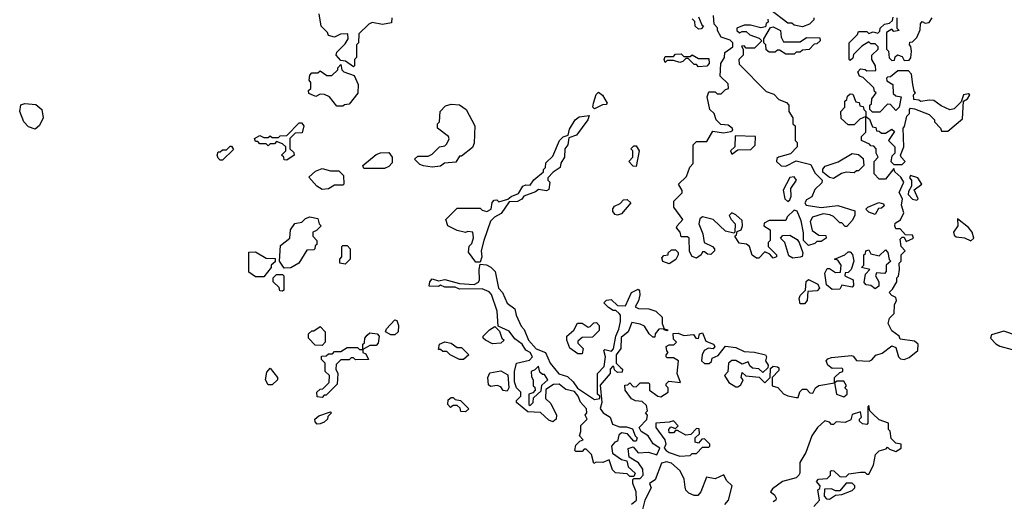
# Model space of a CAD drawing. Extents: x 2494118 to 2687960, y 757339 to 915227.
# Tile 31 of 256: x 2557150 to 2561886, y 826590 to 828906. Entities that reach past the tile are written whole.
import ezdxf

# ---------------------------------------------------------------- set-up
doc = ezdxf.new("R2010")
doc.units = 0

msp = doc.modelspace()

# ---------------------------------------------------------------- linework, layer by layer
at = {"layer": '0CON20XD'}
for points in [[(2558755, 828680), (2558716.7, 828706.7), (2558695, 828710), (2558672.5, 828735), (2558675, 828750), (2558715, 828790), (2558730, 828815), (2558728.3, 828838.3), (2558693, 828837), (2558665, 828822.5), (2558635, 828830), (2558630, 828845), (2558600, 828875), (2558590, 828935)], [(2560970, 828915), (2560970, 828905), (2560950, 828885), (2560915, 828872.5), (2560875, 828880), (2560865, 828890), (2560845, 828890), (2560757, 828957)], [(2558940, 828915), (2558938.3, 828891.7), (2558895, 828882.5), (2558845, 828892.5), (2558830, 828885), (2558781.7, 828838.3), (2558780, 828795), (2558770, 828785), (2558770, 828725), (2558760, 828715), (2558760, 828685), (2558755, 828680)], [(2560748.3, 828908.3), (2560750, 828895), (2560741.7, 828888.3), (2560737.5, 828872.5), (2560715, 828867.5), (2560665, 828880), (2560635, 828880), (2560600, 828865), (2560600, 828855), (2560613, 828843), (2560625, 828850), (2560645, 828850), (2560663, 828833), (2560707, 828817), (2560720, 828805), (2560685, 828770), (2560645, 828770), (2560635, 828780), (2560621.7, 828778.3), (2560630, 828765), (2560630, 828735), (2560610, 828715), (2560611.7, 828691.7), (2560741.7, 828561.7), (2560778.3, 828548.3), (2560801.7, 828521.7), (2560838.3, 828508.3), (2560850, 828495), (2560850, 828465), (2560870, 828435), (2560870, 828405), (2560880, 828395), (2560880, 828325), (2560890, 828315), (2560890, 828295), (2560858.3, 828261.7), (2560800, 828245), (2560791.7, 828238.3), (2560790, 828225), (2560813, 828203), (2560835, 828202.5), (2560885, 828227.5), (2560955, 828210), (2560975, 828170), (2561010, 828135), (2561008.3, 828121.7), (2560975, 828090), (2560960, 828055), (2560935, 828040), (2560927.5, 828025), (2560933.6, 828013.6), (2561005, 828002.5), (2561085, 828012.5), (2561167, 827987), (2561167.5, 827965), (2561155, 827940), (2561128.3, 827911.7), (2561121.7, 827911.7), (2561105, 827930), (2561095, 827930), (2561065, 827960), (2561047, 827967), (2561015, 827972.5), (2560963.3, 827956.7), (2560953.3, 827935), (2560963, 827893), (2560995, 827870), (2561028.3, 827868.3), (2561030, 827855), (2561005, 827840), (2560985, 827840), (2560975, 827830), (2560945, 827820), (2560920, 827845), (2560920.7, 827880.7), (2560909.3, 827939.3), (2560890, 827985), (2560875, 827990), (2560841.7, 827958.3), (2560835, 827940), (2560755, 827940), (2560731.7, 827928.3), (2560730, 827915), (2560760, 827895), (2560760, 827845), (2560750, 827835), (2560750, 827815), (2560790, 827775), (2560790, 827765), (2560775, 827760), (2560758.3, 827778.3), (2560735, 827790), (2560705, 827760), (2560695, 827760), (2560673, 827773), (2560660, 827815), (2560647, 827827), (2560611.7, 827831.7), (2560590, 827865), (2560598.3, 827871.7), (2560601.7, 827888.3), (2560620, 827895), (2560627.5, 827915), (2560625, 827940), (2560595, 827967.5), (2560575, 827977.5), (2560563.3, 827965), (2560572.5, 827945), (2560592.5, 827925), (2560590, 827885), (2560585, 827880), (2560545, 827890), (2560485.7, 827945.7), (2560435, 827957.5), (2560421.7, 827948.3), (2560417.5, 827925), (2560436.1, 827876.1), (2560442.5, 827835), (2560482.5, 827815), (2560492.5, 827805), (2560492.5, 827795), (2560475, 827777.5), (2560458.3, 827778.3), (2560445, 827790), (2560435, 827790), (2560427.5, 827775), (2560405, 827760), (2560385, 827767.5), (2560371.7, 827791.7), (2560370, 827855), (2560361.7, 827861.7), (2560331.7, 827861.7), (2560327.5, 827885), (2560310, 827905), (2560312.5, 827915), (2560340, 827945), (2560297.5, 828005), (2560297, 828033), (2560337, 828073), (2560337.5, 828085), (2560320, 828115), (2560358.3, 828151.7), (2560373, 828197), (2560390, 828215), (2560390, 828305), (2560405, 828320), (2560455, 828320), (2560485, 828370), (2560535, 828362.5), (2560571.7, 828368.3), (2560580, 828375), (2560577.5, 828385), (2560558.3, 828398.3), (2560523, 828403), (2560500, 828425), (2560490, 828455), (2560470, 828475), (2560457.5, 828535), (2560465, 828560), (2560495, 828560), (2560505, 828550), (2560525, 828550), (2560545, 828570), (2560560, 828575), (2560558.3, 828598.3), (2560520, 828635), (2560522.5, 828695), (2560540, 828725), (2560541.7, 828748.3), (2560580, 828775), (2560580, 828795), (2560567, 828807), (2560525, 828822.5), (2560507.5, 828855), (2560507, 828867), (2560490, 828885), (2560487, 828927)], [(2560415, 828920), (2560431.7, 828881.7), (2560440, 828875), (2560428.3, 828861.7), (2560415, 828860), (2560400, 828875), (2560398.3, 828898.3), (2560385, 828910)], [(2561446.7, 828595), (2561440, 828645), (2561425, 828660), (2561375, 828660), (2561338.3, 828631.7), (2561325, 828630), (2561320, 828625), (2561321.7, 828611.7), (2561350, 828595), (2561351.7, 828551.7), (2561365, 828540), (2561390, 828535), (2561380, 828485), (2561365, 828470), (2561338.3, 828498.3), (2561325, 828500), (2561288.3, 828461.7), (2561251.7, 828461.7), (2561240, 828475), (2561240, 828495), (2561248.3, 828501.7), (2561250, 828525), (2561270, 828555), (2561261.7, 828561.7), (2561258.3, 828578.3), (2561208.3, 828628.3), (2561190, 828635), (2561182.5, 828655), (2561195, 828670), (2561217, 828667), (2561225, 828660), (2561268.3, 828661.7), (2561267.5, 828685), (2561250, 828715), (2561250, 828735), (2561280, 828765), (2561280, 828775), (2561265, 828790), (2561245, 828790), (2561235, 828800), (2561201.7, 828778.3), (2561161.7, 828738.3), (2561158.3, 828721.7), (2561145, 828710), (2561140, 828715), (2561140, 828795), (2561180, 828835), (2561185, 828850), (2561225, 828850), (2561235, 828840), (2561255, 828847.5), (2561278.3, 828841.7), (2561288.3, 828851.7), (2561290, 828865), (2561310, 828885), (2561335, 828890), (2561348.3, 828901.7), (2561351.7, 828918.3)], [(2561370, 828915), (2561370, 828865), (2561380, 828855), (2561355, 828850), (2561345, 828860), (2561320, 828845), (2561320, 828765), (2561330, 828755), (2561333, 828723), (2561345, 828710), (2561358.3, 828711.7), (2561361.7, 828728.3), (2561372.5, 828737.5), (2561395, 828730), (2561405, 828710), (2561428.3, 828711.7), (2561437, 828723), (2561440, 828755), (2561437, 828777), (2561430, 828785), (2561431.7, 828798.3), (2561445, 828800), (2561465, 828820), (2561481.7, 828858.3), (2561483, 828887), (2561491.7, 828898.3), (2561505, 828890), (2561525, 828892.5), (2561540, 828915)], [(2560875, 828740), (2560835, 828740), (2560805, 828760), (2560795, 828760), (2560785, 828750), (2560755, 828750), (2560741.7, 828761.7), (2560740, 828785), (2560730, 828795), (2560730, 828815), (2560761.7, 828868.3), (2560775, 828872.5), (2560810, 828855), (2560813, 828823), (2560825, 828800), (2560905, 828800), (2560935, 828820), (2560998.3, 828818.3), (2561000, 828805), (2560985, 828790), (2560971.7, 828788.3), (2560947, 828763), (2560915, 828760), (2560905, 828750), (2560885, 828750), (2560875, 828740)], [(2560415, 828680), (2560405, 828690), (2560395, 828690), (2560365, 828720), (2560355, 828720), (2560340, 828705), (2560325, 828700), (2560295, 828710), (2560265, 828710), (2560255, 828700), (2560250, 828715), (2560255, 828730), (2560295, 828730), (2560305, 828740), (2560331.7, 828741.7), (2560345, 828730), (2560375, 828730), (2560385, 828737.5), (2560415, 828720), (2560465, 828720), (2560467.5, 828695), (2560455, 828682.5), (2560415, 828680)], [(2558705, 828490), (2558675, 828490), (2558640, 828535), (2558617, 828547), (2558595, 828547.5), (2558575, 828537.5), (2558541.7, 828551.7), (2558540, 828565), (2558550, 828575), (2558550, 828605), (2558542.5, 828615), (2558545, 828640), (2558555, 828650), (2558585, 828650), (2558595, 828660), (2558628.3, 828638.3), (2558651.7, 828638.3), (2558680, 828665), (2558680, 828675), (2558695, 828690), (2558700, 828665), (2558710, 828655), (2558758.3, 828638.3), (2558777.5, 828595), (2558777, 828553), (2558735, 828500), (2558713, 828497), (2558705, 828490)], [(2559915, 828477.5), (2559907.5, 828485), (2559910, 828505), (2559923, 828547), (2559935, 828557.5), (2559953, 828543), (2559976.7, 828505), (2559971.7, 828498.3), (2559953, 828497), (2559925, 828482.5), (2559915, 828477.5)], [(2560093.3, 826576.7), (2560117.5, 826595), (2560116.1, 826636.1), (2560100, 826675), (2560100, 826695), (2560105, 826700), (2560135, 826700), (2560150, 826715), (2560147.5, 826745), (2560127.5, 826775), (2560082.5, 826802.5), (2560076.4, 826843.6), (2560101.7, 826851.7), (2560125, 826823.8), (2560175, 826826.2), (2560215, 826813.3), (2560230, 826845), (2560197, 826867), (2560172.5, 826905), (2560140, 826925), (2560130, 826945), (2560167, 826983), (2560170, 827005), (2560160, 827015), (2560170, 827025), (2560165, 827050), (2560145, 827070), (2560113, 827073), (2560093.6, 827083.6), (2560062.5, 827125), (2560061.7, 827148.3), (2560075, 827150), (2560085, 827160), (2560101.7, 827141.7), (2560115, 827140), (2560135, 827160), (2560175, 827160), (2560180, 827155), (2560180, 827125), (2560220, 827095), (2560235, 827092.5), (2560270, 827115), (2560270, 827135), (2560260, 827145), (2560260, 827155), (2560272.5, 827167.5), (2560328.3, 827161.7), (2560312.5, 827205), (2560320, 827265), (2560295, 827280), (2560265, 827280), (2560260, 827285), (2560260, 827295), (2560270, 827305), (2560263, 827313), (2560260, 827335), (2560275, 827342.5), (2560297, 827343), (2560310, 827355), (2560295, 827370), (2560293, 827397), (2560318.3, 827398.3), (2560345, 827387.5), (2560391.7, 827391.7), (2560402.5, 827375), (2560415, 827372.5), (2560420, 827395), (2560435, 827400), (2560450, 827360), (2560487.5, 827345), (2560493.3, 827335), (2560486.4, 827323.6), (2560463.6, 827326.4), (2560442.5, 827315), (2560432.5, 827295), (2560430, 827265), (2560445, 827252.5), (2560467.5, 827252.5), (2560478.3, 827261.7), (2560481.7, 827278.3), (2560509.3, 827290.7), (2560545, 827336.7), (2560595, 827330), (2560635, 827310), (2560685, 827306.7), (2560737.5, 827295), (2560742.5, 827285), (2560737.5, 827265), (2560750, 827245), (2560748.3, 827231.7), (2560725, 827210), (2560705, 827227.5), (2560675, 827230), (2560661.7, 827241.7), (2560655, 827260), (2560625, 827250), (2560595, 827267.5), (2560575, 827267.5), (2560560, 827255), (2560557, 827213), (2560540, 827195), (2560560.7, 827160.7), (2560595, 827140), (2560605, 827140), (2560619.3, 827150.7), (2560630, 827175), (2560620, 827185), (2560625, 827210), (2560643, 827193), (2560707, 827187), (2560735, 827160), (2560760, 827185), (2560761.7, 827228.3), (2560775, 827240), (2560795, 827237.5), (2560801.7, 827231.7), (2560801.7, 827218.3), (2560770, 827185), (2560770, 827145), (2560797, 827137), (2560825, 827107.5), (2560845, 827097.5), (2560885, 827090), (2560895, 827090), (2560903, 827117), (2560915, 827130), (2560935, 827130), (2560951.7, 827111.7), (2560965, 827110), (2560977.5, 827135), (2560995, 827147.5), (2561070, 827160), (2561070, 827185), (2561095, 827210), (2561110, 827215), (2561110, 827225), (2561105, 827230), (2561058.3, 827228.3), (2561037.5, 827245), (2561030, 827265), (2561037.5, 827275), (2561055, 827282), (2561150.7, 827290.7), (2561158.8, 827288.8), (2561175, 827267.5), (2561236.1, 827263.9), (2561249.5, 827270.5), (2561267.7, 827292.3), (2561298.3, 827301.7), (2561345, 827337.5), (2561365, 827330), (2561377.5, 827285), (2561387.5, 827275), (2561405, 827271.2), (2561428.3, 827281.7), (2561470, 827315), (2561472.5, 827345), (2561455, 827360), (2561385, 827370), (2561380, 827385), (2561345, 827410), (2561327.5, 827445), (2561335, 827470), (2561357, 827493), (2561357.5, 827535), (2561367.5, 827555), (2561365, 827570), (2561345, 827580), (2561332.5, 827595), (2561349.3, 827610.7), (2561370, 827645), (2561370, 827665), (2561377, 827673), (2561382.5, 827705), (2561380, 827735), (2561390, 827745), (2561390, 827775), (2561400, 827785), (2561410, 827795), (2561390, 827815), (2561385, 827850), (2561395, 827860), (2561405, 827860), (2561415, 827840), (2561450, 827855), (2561445, 827870), (2561411.7, 827871.7), (2561385, 827900), (2561365, 827900), (2561360, 827915), (2561361.7, 827928.3), (2561386.4, 827943.6), (2561403, 827977), (2561391.2, 828015), (2561397.5, 828045), (2561380, 828075), (2561402.5, 828125), (2561389.3, 828149.3), (2561360, 828175), (2561355, 828190), (2561315, 828140), (2561285, 828140), (2561260, 828165), (2561260, 828225), (2561280, 828245), (2561270, 828265), (2561270, 828285), (2561258.3, 828298.3), (2561245, 828300), (2561238.3, 828308.3), (2561200, 828325), (2561200, 828345), (2561220, 828365), (2561220, 828440), (2561191.7, 828428.3), (2561165, 828400), (2561135, 828400), (2561101.7, 828431.7), (2561100, 828465), (2561120, 828485), (2561120, 828515), (2561128.3, 828521.7), (2561131.7, 828538.3), (2561145, 828550), (2561158.3, 828548.3), (2561171.7, 828511.7), (2561188.3, 828508.3), (2561191.7, 828491.7), (2561208.3, 828488.3), (2561210, 828475), (2561220, 828465), (2561220, 828440), (2561238.3, 828428.3), (2561251.7, 828391.7), (2561268.3, 828388.3), (2561271.7, 828371.7), (2561285, 828370), (2561295, 828360), (2561315, 828360), (2561345, 828380), (2561358.3, 828368.3), (2561330, 828325), (2561360, 828295), (2561360, 828265), (2561345, 828250), (2561340, 828225), (2561355, 828210), (2561395, 828210), (2561410, 828225), (2561390, 828245), (2561387.5, 828255), (2561402.5, 828295), (2561400, 828385), (2561407, 828393), (2561418.3, 828441.7), (2561430, 828455), (2561430, 828475), (2561435, 828480), (2561455, 828477.5), (2561525, 828450), (2561550, 828425), (2561550, 828415), (2561580, 828385), (2561585, 828370), (2561615, 828370), (2561685, 828430), (2561690, 828515), (2561710, 828525), (2561720, 828545), (2561715, 828550), (2561690, 828545), (2561678.3, 828511.7), (2561645, 828477.5), (2561625, 828473.3), (2561582.5, 828492.5), (2561547, 828517), (2561525, 828520), (2561485, 828512.5), (2561475, 828520), (2561451.7, 828521.7), (2561450, 828545), (2561460, 828555), (2561453, 828563), (2561446.7, 828595)], [(2557225, 828380), (2557191.7, 828391.7), (2557170, 828415), (2557150, 828465), (2557155, 828497.5), (2557175, 828503.3), (2557228.3, 828498.3), (2557256.7, 828475), (2557263.3, 828435), (2557245, 828397.5), (2557225, 828380)], [(2559135, 828197.5), (2559093, 828203), (2559075, 828210), (2559050, 828235), (2559065, 828250), (2559115, 828250), (2559135, 828260), (2559170, 828295), (2559195, 828300), (2559205, 828310), (2559216.4, 828333.6), (2559212.5, 828345), (2559160, 828385), (2559160, 828405), (2559170, 828415), (2559173.3, 828465), (2559198.3, 828491.7), (2559225, 828500), (2559265, 828497.5), (2559297.5, 828475), (2559340, 828395), (2559337, 828313), (2559328.3, 828291.7), (2559275, 828250), (2559265, 828250), (2559248.3, 828221.7), (2559193, 828217), (2559175, 828202.5), (2559135, 828197.5)], [(2559365, 827740), (2559345, 827740), (2559308.3, 827788.3), (2559313, 827817), (2559325, 827830), (2559333, 827857), (2559330, 827885), (2559305, 827887.5), (2559295, 827882.5), (2559255, 827892.5), (2559210, 827915), (2559200, 827945), (2559255, 828000), (2559365, 828000), (2559375, 827990), (2559397, 827983), (2559417.5, 827995), (2559423, 828027), (2559431.7, 828038.3), (2559445, 828040), (2559455, 828030), (2559497.5, 828042.5), (2559513.8, 828056.2), (2559549.3, 828070.7), (2559570, 828105), (2559585, 828112.5), (2559605, 828110), (2559623.6, 828136.4), (2559670, 828175), (2559670, 828185), (2559680, 828195), (2559681.7, 828218.3), (2559715, 828250), (2559747.5, 828325), (2559765, 828342.5), (2559788.3, 828351.7), (2559795, 828380), (2559822.5, 828425), (2559840.7, 828439.3), (2559890, 828445), (2559883.3, 828425), (2559828.3, 828351.7), (2559791.7, 828338.3), (2559787.5, 828305), (2559772.5, 828285), (2559770, 828245), (2559753, 828217), (2559750, 828195), (2559717, 828173), (2559690, 828145), (2559690, 828135), (2559700, 828125), (2559695, 828090), (2559685, 828082.5), (2559645, 828090), (2559631.7, 828078.3), (2559575, 828057.5), (2559565, 828042.5), (2559545, 828032.5), (2559505, 828030), (2559466.4, 827973.6), (2559433.9, 827956.1), (2559415, 827937.5), (2559382.5, 827845), (2559370, 827795), (2559372.5, 827765), (2559365, 827740)], [(2558435, 828230), (2558421.7, 828231.7), (2558420, 828245), (2558410, 828255), (2558430, 828275), (2558430, 828295), (2558415, 828310), (2558385, 828320), (2558375, 828310), (2558355, 828310), (2558345, 828300), (2558335, 828310), (2558305, 828310), (2558295, 828320), (2558285, 828320), (2558280, 828335), (2558305, 828350), (2558325, 828340), (2558345, 828340), (2558355, 828347.5), (2558365, 828340), (2558395, 828340), (2558403, 828347), (2558435, 828350), (2558495, 828410), (2558505, 828410), (2558517.5, 828395), (2558508.3, 828361.7), (2558475, 828360), (2558450, 828335), (2558450, 828285), (2558468.3, 828268.3), (2558470, 828255), (2558435, 828230)], [(2560575, 828260), (2560605, 828280), (2560667.5, 828282.5), (2560687.5, 828302.5), (2560690, 828345), (2560591.7, 828348.3), (2560590, 828295), (2560570, 828275), (2560575, 828260)], [(2558125, 828230), (2558115, 828230), (2558105, 828240), (2558100, 828255), (2558105, 828270), (2558115, 828270), (2558125, 828280), (2558145, 828280), (2558161.7, 828298.3), (2558168.3, 828298.3), (2558178.3, 828281.7), (2558125, 828230)], [(2560115, 828200), (2560101.7, 828201.7), (2560080, 828225), (2560100, 828245), (2560100, 828275), (2560090, 828285), (2560105, 828300), (2560115, 828300), (2560130, 828275), (2560115, 828200)], [(2558905, 828190), (2558805, 828190), (2558800, 828205), (2558865, 828257.5), (2558885, 828266.7), (2558925, 828267.5), (2558942.5, 828245), (2558941.7, 828218.3), (2558925, 828200), (2558905, 828190)], [(2561065, 828142.5), (2561045, 828147.5), (2561013, 828173), (2561013, 828187), (2561025, 828202.5), (2561087, 828223), (2561155, 828262.5), (2561185, 828257.5), (2561208.3, 828238.3), (2561210, 828205), (2561185, 828180), (2561175, 828180), (2561165, 828170), (2561125, 828172.5), (2561103, 828167), (2561065, 828142.5)], [(2558605, 828090), (2558580, 828105), (2558541.7, 828148.3), (2558573, 828177), (2558605, 828190), (2558645, 828180), (2558685, 828180), (2558707, 828157), (2558710, 828115), (2558705, 828110), (2558665, 828110), (2558635, 828092.5), (2558605, 828090)], [(2560845, 828032.5), (2560855, 828040), (2560861.7, 828058.3), (2560860, 828095), (2560887.5, 828135), (2560875, 828150), (2560855, 828147.5), (2560823, 828087), (2560830, 828045), (2560845, 828032.5)], [(2561465, 828037.5), (2561472.5, 828045), (2561452.5, 828087.5), (2561490, 828115), (2561470, 828145), (2561435, 828157.5), (2561430, 828145), (2561440, 828135), (2561440, 828105), (2561425, 828080), (2561423.3, 828065), (2561445, 828042.5), (2561465, 828037.5)], [(2560025, 827966.2), (2560015, 827970), (2560004.1, 827984.1), (2560003.6, 827996.4), (2560010.7, 828009.3), (2560038.3, 828021.7), (2560055, 828040), (2560071.7, 828041.7), (2560090, 828025), (2560045, 827973.3), (2560025, 827966.2)], [(2561265, 827970), (2561235, 827980), (2561220, 827995), (2561230, 828005), (2561283, 828027), (2561305, 828020), (2561308.3, 828011.7), (2561295, 828000), (2561281.7, 827998.3), (2561265, 827970)], [(2558421.7, 827711.7), (2558400, 827745), (2558405, 827820), (2558450, 827855), (2558452.5, 827895), (2558473.9, 827926.1), (2558507, 827933), (2558525, 827950), (2558545, 827957.5), (2558585, 827950), (2558590, 827925), (2558600, 827915), (2558578.3, 827891.7), (2558560, 827885), (2558560, 827865), (2558580, 827845), (2558580, 827825), (2558571.7, 827818.3), (2558570, 827805), (2558565, 827800), (2558531.7, 827798.3), (2558492.5, 827735), (2558455, 827712.5), (2558421.7, 827711.7)], [(2561725, 827842.5), (2561740, 827855), (2561732.5, 827885), (2561715, 827907.5), (2561661.7, 827948.3), (2561662.5, 827915), (2561642.5, 827885), (2561645, 827870), (2561655, 827862.5), (2561695, 827857.5), (2561725, 827842.5)], [(2560869.3, 827759.3), (2560850.7, 827770.7), (2560830, 827835), (2560810, 827855), (2560821.7, 827868.3), (2560855, 827870), (2560889.3, 827849.3), (2560900, 827835), (2560917.5, 827785), (2560913.3, 827766.7), (2560905, 827763.8), (2560869.3, 827759.3)], [(2558715, 827730), (2558690, 827735), (2558690, 827755), (2558700, 827765), (2558700, 827815), (2558705, 827820), (2558725, 827820), (2558740, 827805), (2558740, 827755), (2558715, 827730)], [(2560275, 827732.5), (2560243.6, 827743.6), (2560238.3, 827761.7), (2560248.3, 827771.7), (2560270, 827775), (2560270, 827785), (2560285, 827800), (2560305, 827800), (2560317, 827787), (2560317.5, 827775), (2560306.7, 827753.3), (2560275, 827732.5)], [(2561265, 827612.5), (2561245, 827627.5), (2561221.7, 827631.7), (2561212.5, 827642.5), (2561218.3, 827681.7), (2561240, 827705), (2561200, 827715), (2561210, 827725), (2561210, 827775), (2561218.3, 827781.7), (2561220, 827795), (2561235, 827800), (2561245, 827780), (2561285, 827770), (2561315, 827800), (2561327, 827787), (2561333, 827753), (2561340, 827745), (2561317.5, 827725), (2561317.5, 827695), (2561310, 827685), (2561271.7, 827688.3), (2561267.5, 827675), (2561282.5, 827645), (2561282.5, 827625), (2561265, 827612.5)], [(2558325, 827670), (2558285, 827670), (2558251.7, 827691.7), (2558251.7, 827788.3), (2558285, 827790), (2558335, 827760), (2558378.3, 827758.3), (2558378.3, 827741.7), (2558360, 827725), (2558360, 827715), (2558325, 827670)], [(2561058.3, 827608.3), (2561031.7, 827631.7), (2561023, 827687), (2561035, 827710), (2561045, 827710), (2561075, 827690), (2561098.3, 827691.7), (2561102.5, 827725), (2561085, 827750), (2561070, 827755), (2561120, 827775), (2561135, 827790), (2561145, 827790), (2561157, 827777), (2561162.5, 827745), (2561150, 827705), (2561135, 827690), (2561121.7, 827688.3), (2561120, 827675), (2561160, 827655), (2561161.7, 827628.3), (2561155, 827620), (2561105, 827630), (2561095, 827610), (2561058.3, 827608.3)], [(2560105, 826710), (2560085, 826710), (2560071.7, 826721.7), (2560016.4, 826726.4), (2560001.2, 826741.2), (2559985, 826790), (2559955, 826776.7), (2559922.5, 826777.5), (2559911.7, 826771.7), (2559900, 826815), (2559875, 826840), (2559865, 826840), (2559855, 826830), (2559825, 826830), (2559820, 826835), (2559825, 826860), (2559845, 826880), (2559860, 826885), (2559842.5, 826905), (2559850, 826925), (2559850, 826955), (2559880, 826985), (2559870, 827005), (2559877.5, 827015), (2559876.7, 827035), (2559847, 827067), (2559835.8, 827095.8), (2559818.6, 827118.6), (2559777, 827127), (2559745, 827153.3), (2559718.3, 827151.7), (2559681.7, 827128.3), (2559680, 827085), (2559705, 827060), (2559732.5, 827005), (2559730, 826985), (2559715, 826972.5), (2559695, 826980), (2559655, 827017.5), (2559595, 827020), (2559540, 827065), (2559540, 827075), (2559560, 827095), (2559560, 827115), (2559540, 827135), (2559530, 827165), (2559530, 827215), (2559540, 827255), (2559601.7, 827268.3), (2559617.5, 827285), (2559606.4, 827306.4), (2559585, 827317.5), (2559566.4, 827346.4), (2559532, 827372), (2559505, 827407.5), (2559451.7, 827431.7), (2559446.7, 827505), (2559420, 827585), (2559407.7, 827597.7), (2559375, 827612.5), (2559265, 827610), (2559245, 827620), (2559195, 827620), (2559175, 827630), (2559165, 827622.5), (2559120, 827625), (2559122.5, 827645), (2559135, 827660), (2559165, 827650), (2559195, 827657.5), (2559265, 827637.5), (2559337, 827633), (2559356.4, 827643.6), (2559362.5, 827655), (2559360, 827705), (2559365, 827730), (2559395, 827727.5), (2559416.1, 827716.1), (2559436.7, 827695), (2559453.3, 827615), (2559472.5, 827595), (2559495, 827542.5), (2559532.5, 827515), (2559537.5, 827485), (2559561.7, 827431.7), (2559577, 827417), (2559597.5, 827365), (2559635, 827322.5), (2559680, 827305), (2559702.5, 827255), (2559743.6, 827203.6), (2559785, 827190), (2559812.5, 827165), (2559833.8, 827133.8), (2559915, 827080), (2559940, 827085), (2559940, 827095), (2559930, 827105), (2559930, 827205), (2559961.7, 827238.3), (2559967.5, 827285), (2559960, 827315), (2559965, 827320), (2559997.5, 827312.5), (2560007, 827323), (2560017.5, 827385), (2560032.3, 827417.7), (2560040, 827455), (2560040, 827485), (2560033, 827493), (2560017, 827507), (2560005, 827507.5), (2559981.7, 827521.7), (2559960, 827545), (2559973, 827557), (2559995, 827560), (2560025, 827532.5), (2560065, 827530), (2560092.5, 827595), (2560125, 827610), (2560131.7, 827601.7), (2560133, 827583), (2560126, 827554), (2560110, 827525), (2560127, 827517), (2560176.4, 827516.4), (2560210, 827505), (2560240, 827475), (2560240, 827445), (2560250, 827420), (2560270, 827415), (2560265, 827410), (2560250, 827415), (2560250, 827420), (2560225, 827417.5), (2560207.5, 827395), (2560205, 827380), (2560195, 827380), (2560177.5, 827395), (2560155, 827432.5), (2560135, 827442.5), (2560095, 827450), (2560077.5, 827405), (2560043, 827377), (2560042.5, 827325), (2560020, 827295), (2560020, 827255), (2560041.7, 827231.7), (2560050, 827225), (2560048.3, 827211.7), (2560025, 827210), (2560011.7, 827221.7), (2560008.3, 827238.3), (2560001.7, 827238.3), (2559990, 827225), (2559990, 827205), (2559941.7, 827148.3), (2559950, 827065), (2559943, 827037), (2559957.5, 827015), (2559990, 826995), (2560001.7, 826961.7), (2560035, 826947.5), (2560068.3, 826948.3), (2560098.3, 826938.3), (2560110, 826905), (2560120, 826895), (2560115, 826880), (2560105, 826880), (2560073.8, 826913.8), (2560045, 826920), (2560032.3, 826907.7), (2560025, 826880), (2560012.5, 826875), (2559997.5, 826855), (2560001.7, 826821.7), (2560045, 826791.2), (2560070, 826785), (2560077.5, 826755), (2560110, 826725), (2560105, 826710)], [(2558415, 827600), (2558401.7, 827601.7), (2558398.3, 827618.3), (2558370, 827645), (2558370, 827665), (2558385, 827680), (2558415, 827680), (2558420, 827675), (2558420, 827605), (2558415, 827600)], [(2560925, 827540), (2560905, 827540), (2560900, 827565), (2560905, 827580), (2560930, 827605), (2560933, 827647), (2560945, 827657.5), (2560990, 827635), (2560997.5, 827615), (2560987, 827603), (2560941.7, 827598.3), (2560937.5, 827555), (2560925, 827540)], [(2558605, 827340), (2558571.7, 827341.7), (2558540, 827375), (2558540, 827395), (2558555, 827410), (2558565, 827410), (2558595, 827430), (2558620, 827405), (2558620, 827355), (2558605, 827340)], [(2558955, 827390), (2558935, 827390), (2558910, 827405), (2558915, 827420), (2558955, 827462.5), (2558965, 827460), (2558972.5, 827435), (2558970, 827405), (2558955, 827390)], [(2559425, 827347.5), (2559390, 827365), (2559380, 827375), (2559380, 827385), (2559410, 827415), (2559435, 827430), (2559458.3, 827408.3), (2559470, 827375), (2559480, 827365), (2559465, 827350), (2559425, 827347.5)], [(2559855, 827300), (2559835, 827300), (2559797, 827327), (2559782.5, 827365), (2559782.5, 827385), (2559816.4, 827413.6), (2559833, 827447), (2559856.2, 827446.2), (2559885, 827427.5), (2559895, 827430), (2559911.7, 827448.3), (2559925, 827450), (2559937.5, 827435), (2559938.3, 827411.7), (2559905, 827380), (2559855, 827377.5), (2559835, 827360), (2559835, 827350), (2559860, 827325), (2559855, 827300)], [(2558605, 827090), (2558581.7, 827091.7), (2558580, 827115), (2558595, 827130), (2558608.3, 827131.7), (2558638.3, 827161.7), (2558640, 827195), (2558620, 827215), (2558620, 827255), (2558601.7, 827271.7), (2558601.7, 827288.3), (2558625, 827290), (2558635, 827300), (2558655, 827300), (2558665, 827310), (2558695, 827310), (2558725, 827330), (2558775, 827330), (2558785, 827320), (2558800, 827320), (2558800, 827345), (2558808.3, 827351.7), (2558810, 827375), (2558821.7, 827388.3), (2558835, 827400), (2558870, 827395), (2558880, 827385), (2558875, 827350), (2558865, 827340), (2558835, 827340), (2558800, 827320), (2558800, 827305), (2558815, 827300), (2558828.3, 827271.7), (2558765, 827270), (2558755, 827280), (2558745, 827280), (2558735, 827270), (2558695, 827270), (2558671.7, 827248.3), (2558670, 827225), (2558680, 827205), (2558677, 827153), (2558625, 827100), (2558615, 827100), (2558605, 827090)], [(2561945, 827387.5), (2561885, 827408.8), (2561825, 827390), (2561820, 827375), (2561845, 827347.5), (2561865, 827336.7), (2561925, 827320)], [(2559285, 827272.5), (2559265, 827272.5), (2559220, 827295), (2559205, 827310), (2559185, 827310), (2559175, 827320), (2559165, 827320), (2559170, 827345), (2559195, 827357.5), (2559225, 827350), (2559255, 827330), (2559275, 827330), (2559310, 827295), (2559285, 827272.5)], [(2558365, 827150), (2558345, 827150), (2558332.5, 827175), (2558338.3, 827211.7), (2558355, 827230), (2558390, 827185), (2558390, 827175), (2558365, 827150)], [(2559605, 827050), (2559620, 827065), (2559621.7, 827088.3), (2559658.3, 827121.7), (2559661.7, 827148.3), (2559690, 827175), (2559675, 827200), (2559665, 827200), (2559651.7, 827211.7), (2559645, 827240), (2559628.3, 827221.7), (2559610, 827215), (2559611.7, 827188.3), (2559620, 827175), (2559620, 827145), (2559628.3, 827138.3), (2559630, 827125), (2559618.3, 827111.7), (2559600, 827105), (2559600, 827055), (2559605, 827050)], [(2559495, 827120), (2559475, 827122.5), (2559465, 827140), (2559447, 827147), (2559415, 827142.5), (2559405, 827150), (2559402.5, 827185), (2559411.7, 827208.3), (2559465, 827217.5), (2559498.3, 827198.3), (2559502.5, 827135), (2559495, 827120)], [(2561115, 827092.5), (2561130, 827105), (2561130, 827125), (2561120, 827135), (2561127.5, 827145), (2561115, 827167.5), (2561082.5, 827167.5), (2561070, 827160), (2561080, 827105), (2561115, 827092.5)], [(2559295, 827020), (2559271.7, 827021.7), (2559268.3, 827038.3), (2559255, 827050), (2559235, 827050), (2559221.7, 827041.7), (2559210, 827055), (2559211.7, 827078.3), (2559225, 827090), (2559235, 827090), (2559245, 827080), (2559270, 827075), (2559310, 827035), (2559295, 827020)], [(2561285, 826833.3), (2561317.5, 826842.5), (2561325, 826850), (2561335, 826840), (2561365, 826830), (2561390, 826845), (2561390, 826865), (2561365, 826870), (2561341.7, 826891.7), (2561337, 826927), (2561330, 826935), (2561330, 826965), (2561285, 826982.5), (2561251.7, 827011.7), (2561240, 827025), (2561235, 827050), (2561230, 827045), (2561230, 826965), (2561225, 826960), (2561205, 826962.5), (2561190, 826975), (2561190, 826985), (2561200, 826995), (2561195, 827020), (2561155, 827007.5), (2561148.3, 826981.7), (2561121.7, 826968.3), (2561078.3, 826971.7), (2561065, 826960), (2561055, 826960), (2561045, 826970), (2561023, 826977), (2560987.5, 826945), (2560960, 826905), (2560932.5, 826825), (2560903, 826777), (2560902.5, 826725), (2560897.5, 826715), (2560885, 826703.3), (2560820, 826685), (2560770.7, 826649.3), (2560762.5, 826635), (2560780.7, 826620.7), (2560788.8, 826605), (2560786.7, 826595), (2560775, 826586.7)], [(2558581.7, 826961.7), (2558571.7, 826971.7), (2558570, 826985), (2558588.3, 827001.7), (2558645, 827020), (2558650, 827015), (2558632.5, 826997.5), (2558630, 826985), (2558615, 826970), (2558595, 826962.5), (2558581.7, 826961.7)], [(2560325, 826807.5), (2560375, 826810), (2560385, 826820), (2560405, 826820), (2560435, 826850), (2560465, 826850), (2560470, 826855), (2560470, 826865), (2560445, 826890), (2560431.7, 826888.3), (2560415, 826870), (2560400, 826875), (2560400, 826895), (2560420, 826915), (2560418.3, 826938.3), (2560405, 826940), (2560378.3, 826911.7), (2560355, 826907.5), (2560315, 826930), (2560305, 826930), (2560295, 826920), (2560275, 826920), (2560272.5, 826935), (2560281.7, 826948.3), (2560305, 826940), (2560317, 826953), (2560295, 826977.5), (2560275, 826970), (2560210, 826965), (2560210, 826945), (2560253.3, 826885), (2560257.5, 826865), (2560250, 826845), (2560260, 826835), (2560274.1, 826824.1), (2560325, 826807.5)], [(2560970, 826565), (2560997.5, 826595), (2560990, 826645), (2560998.3, 826651.7), (2561000, 826665), (2560982.5, 826685), (2560993, 826697), (2561035, 826700), (2561050, 826715), (2561050, 826735), (2561055, 826737.5), (2561067, 826737), (2561095, 826710), (2561105, 826707.5), (2561125, 826710), (2561138.3, 826721.7), (2561195, 826730), (2561215, 826730), (2561225, 826720), (2561235, 826720), (2561257, 826763), (2561266.7, 826815), (2561285, 826833.3)], [(2560542.5, 826575), (2560560, 826595), (2560577.5, 826665), (2560550.7, 826690.7), (2560537, 826717), (2560495, 826697.5), (2560453.6, 826706.4), (2560426.7, 826635), (2560411.7, 826618.3), (2560395, 826617.5), (2560369.3, 826629.3), (2560353.8, 826643.8), (2560351.7, 826658.3), (2560347, 826697), (2560326.7, 826736.7), (2560285, 826774), (2560260.8, 826779.2), (2560236.7, 826773.3), (2560207, 826693), (2560180, 826675), (2560187.5, 826655), (2560157.5, 826595), (2560140, 826525)], [(2561045, 826600), (2561075, 826620), (2561105, 826622.5), (2561155, 826641.2), (2561167.5, 826655), (2561167.5, 826665), (2561155, 826676.7), (2561125, 826677.5), (2561095, 826640), (2561075, 826640), (2561055, 826650), (2561021.7, 826648.3), (2561020, 826615), (2561031.7, 826601.7), (2561045, 826600)]]:
    msp.add_lwpolyline(points, dxfattribs=at)

doc.saveas('drawing.dxf')
